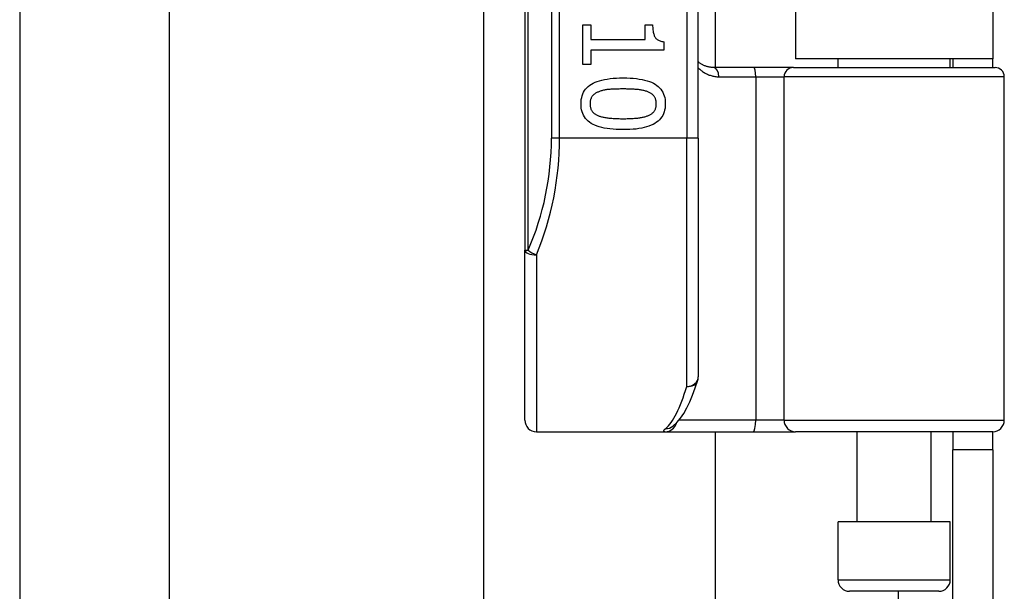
# Model space of a CAD drawing. Header units: inches. Extents: x 5 to 161, y 9 to 87.
# Tile 90 of 195: x 32.982 to 34.658, y 40.253 to 41.226. Entities that reach past the tile are written whole.
import ezdxf

# ---------------------------------------------------------------- set-up
doc = ezdxf.new("R2010")
doc.units = ezdxf.units.IN
doc.header["$MEASUREMENT"] = 0
doc.layers.add('Visible Edges(ANSI)', color=7, linetype='Continuous', lineweight=25)
doc.layers.add('Visible Tangent Edges(ANSI)', color=7, linetype='Continuous', lineweight=25)

msp = doc.modelspace()

# ---------------------------------------------------------------- linework, layer by layer
at = {"layer": 'Visible Edges(ANSI)'}
for p, q in [((32.9825, 44.2355), (32.9825, 39.3137)), ((33.2367, 44.1495), (33.2367, 39.3997)), ((33.842, 42.7157), (33.842, 40.8335)), ((34.1373, 41.0246), (34.1373, 42.5246)), ((34.1661, 42.4045), (34.1661, 41.1447)), ((34.3025, 42.3901), (34.3025, 41.1591)), ((34.6385, 42.3901), (34.6385, 41.1591)), ((33.7724, 25.559), (33.7724, 41.3386)), ((33.9406, 41.2171), (33.9546, 41.2171)), ((33.9406, 41.1499), (33.9406, 41.2171)), ((33.9546, 41.2171), (33.9546, 41.1921)), ((34.047, 41.2171), (34.0596, 41.2171)), ((34.047, 41.1921), (34.047, 41.2171)), ((33.9546, 41.1921), (34.047, 41.1921)), ((34.0788, 41.1886), (34.0788, 41.1743)), ((33.9546, 41.1743), (33.9546, 41.1499)), ((34.0788, 41.1743), (33.9546, 41.1743)), ((34.6385, 41.1591), (34.3025, 41.1591)), ((34.375, 41.1447), (34.375, 41.1591)), ((34.566, 41.1447), (34.566, 41.1591)), ((34.5705, 41.1591), (34.5705, 41.1447)), ((34.6385, 41.1447), (34.6385, 41.1591)), ((33.9546, 41.1499), (33.9406, 41.1499)), ((34.2315, 41.1447), (34.163, 41.1447)), ((34.299, 41.1447), (34.2315, 41.1447)), ((34.299, 41.1447), (34.6422, 41.1447)), ((34.658, 40.5443), (34.658, 41.1289)), ((34.1373, 41.0246), (34.1373, 40.6183)), ((33.842, 40.5443), (33.842, 40.8335)), ((34.0934, 40.5336), (34.0938, 40.534)), ((33.8617, 40.5246), (34.0811, 40.5246)), ((34.0811, 40.5246), (34.2306, 40.5246)), ((34.1661, 40.5246), (34.1661, 26.3731)), ((34.2306, 40.5246), (34.3029, 40.5246)), ((34.6383, 40.5246), (34.3029, 40.5246)), ((34.4075, 40.371), (34.4075, 40.5246)), ((34.5335, 40.371), (34.5335, 40.5246)), ((34.5705, 40.5246), (34.5705, 40.4936)), ((34.6385, 40.4936), (34.6385, 40.5246)), ((34.5705, 40.1816), (34.5705, 40.4936)), ((34.6385, 40.4936), (34.5705, 40.4936)), ((34.6385, 40.4936), (34.6385, 40.1816)), ((34.566, 40.371), (34.375, 40.371)), ((34.375, 40.2726), (34.375, 40.371)), ((34.566, 40.2726), (34.566, 40.371)), ((34.5463, 40.2529), (34.3947, 40.2529))]:
    msp.add_line(p, q, dxfattribs=at)
at = {"layer": 'Visible Edges(ANSI)', "flags": 128}
for points in [[(34.0596, 41.2171), (34.0596, 41.2148), (34.0597, 41.2126), (34.0598, 41.2105), (34.06, 41.2085), (34.0603, 41.2066), (34.0606, 41.2048), (34.061, 41.2031), (34.0614, 41.2015), (34.0619, 41.2), (34.0624, 41.1986), (34.063, 41.1974), (34.0636, 41.1962), (34.0643, 41.1951), (34.0652, 41.1941), (34.0661, 41.1932), (34.0671, 41.1924), (34.0682, 41.1916), (34.0694, 41.191), (34.0707, 41.1904), (34.0722, 41.1899), (34.0737, 41.1894), (34.0753, 41.1891), (34.077, 41.1888), (34.0788, 41.1886)], [(34.163, 41.1447), (34.1618, 41.1447), (34.1606, 41.1447), (34.1593, 41.1448), (34.1581, 41.145), (34.1569, 41.1451), (34.1558, 41.1453), (34.1546, 41.1456), (34.1534, 41.1458), (34.1523, 41.1461), (34.1512, 41.1465), (34.1501, 41.1468), (34.149, 41.1472), (34.1479, 41.1477), (34.1468, 41.1481), (34.1458, 41.1486), (34.1448, 41.1491), (34.1438, 41.1497), (34.1428, 41.1503), (34.1418, 41.1509), (34.1409, 41.1515), (34.1399, 41.1521), (34.139, 41.1528), (34.1381, 41.1535), (34.1373, 41.1543)], [(33.9377, 41.0828), (33.9378, 41.0865), (33.9381, 41.09), (33.9388, 41.0934), (33.9396, 41.0966), (33.9407, 41.0996), (33.9421, 41.1025), (33.9437, 41.1052), (33.9455, 41.1077), (33.9476, 41.1101), (33.9499, 41.1123), (33.9525, 41.1143), (33.9554, 41.1162), (33.9584, 41.1179), (33.9618, 41.1195), (33.9654, 41.1209), (33.9692, 41.1221), (33.9733, 41.1232), (33.9777, 41.1242), (33.9823, 41.125), (33.9872, 41.1257), (33.9924, 41.1262), (33.9978, 41.1266), (34.0034, 41.1268), (34.0093, 41.1269)], [(34.0093, 41.1269), (34.0154, 41.1268), (34.0212, 41.1266), (34.0267, 41.1262), (34.032, 41.1257), (34.0369, 41.125), (34.0416, 41.1242), (34.046, 41.1232), (34.0502, 41.1221), (34.054, 41.1208), (34.0576, 41.1194), (34.0609, 41.1178), (34.0639, 41.1161), (34.0667, 41.1142), (34.0692, 41.1122), (34.0714, 41.11), (34.0735, 41.1076), (34.0753, 41.1051), (34.0768, 41.1024), (34.0782, 41.0995), (34.0792, 41.0965), (34.0801, 41.0933), (34.0807, 41.0899), (34.081, 41.0864), (34.0811, 41.0828)], [(33.9678, 41.1034), (33.9666, 41.1029), (33.9655, 41.1025), (33.9644, 41.1019), (33.9634, 41.1014), (33.9624, 41.1008), (33.9615, 41.1002), (33.9606, 41.0995), (33.9597, 41.0988), (33.9589, 41.0981), (33.9582, 41.0974), (33.9575, 41.0966), (33.9568, 41.0958), (33.9562, 41.0949), (33.9556, 41.094), (33.9551, 41.0931), (33.9547, 41.0921), (33.9543, 41.0911), (33.9539, 41.09), (33.9536, 41.0889), (33.9534, 41.0878), (33.9532, 41.0866), (33.9531, 41.0853), (33.953, 41.0841), (33.953, 41.0828)], [(34.0093, 41.1081), (34.007, 41.1081), (34.0046, 41.1081), (34.0024, 41.108), (34.0002, 41.108), (33.9981, 41.1079), (33.996, 41.1079), (33.994, 41.1078), (33.9921, 41.1077), (33.9903, 41.1076), (33.9885, 41.1075), (33.9868, 41.1074), (33.9851, 41.1072), (33.9835, 41.107), (33.9819, 41.1069), (33.9804, 41.1066), (33.9789, 41.1064), (33.9774, 41.1061), (33.9759, 41.1058), (33.9745, 41.1055), (33.9731, 41.1051), (33.9717, 41.1047), (33.9704, 41.1043), (33.9691, 41.1039), (33.9678, 41.1034)], [(34.0513, 41.1033), (34.0501, 41.1038), (34.0489, 41.1042), (34.0476, 41.1046), (34.0462, 41.105), (34.0448, 41.1053), (34.0434, 41.1056), (34.0419, 41.1059), (34.0403, 41.1062), (34.0387, 41.1065), (34.037, 41.1067), (34.0353, 41.1069), (34.0336, 41.1071), (34.0318, 41.1073), (34.0299, 41.1074), (34.028, 41.1075), (34.0261, 41.1077), (34.0242, 41.1078), (34.0222, 41.1079), (34.0201, 41.1079), (34.018, 41.108), (34.0159, 41.108), (34.0138, 41.1081), (34.0116, 41.1081), (34.0093, 41.1081)], [(34.0658, 41.0828), (34.0658, 41.084), (34.0657, 41.0852), (34.0656, 41.0864), (34.0654, 41.0876), (34.0652, 41.0887), (34.0649, 41.0898), (34.0646, 41.0908), (34.0642, 41.0918), (34.0638, 41.0928), (34.0633, 41.0937), (34.0628, 41.0946), (34.0622, 41.0954), (34.0616, 41.0962), (34.0609, 41.097), (34.0602, 41.0978), (34.0594, 41.0985), (34.0586, 41.0992), (34.0577, 41.0999), (34.0568, 41.1005), (34.0558, 41.1011), (34.0547, 41.1017), (34.0537, 41.1023), (34.0525, 41.1028), (34.0513, 41.1033)], [(34.0095, 41.0388), (34.0034, 41.0388), (33.9976, 41.0391), (33.9922, 41.0394), (33.9869, 41.04), (33.982, 41.0406), (33.9773, 41.0415), (33.9729, 41.0424), (33.9688, 41.0435), (33.9649, 41.0448), (33.9614, 41.0462), (33.9581, 41.0478), (33.955, 41.0495), (33.9522, 41.0514), (33.9497, 41.0534), (33.9474, 41.0557), (33.9454, 41.058), (33.9436, 41.0605), (33.942, 41.0632), (33.9407, 41.0661), (33.9396, 41.0691), (33.9387, 41.0723), (33.9381, 41.0756), (33.9378, 41.0791), (33.9377, 41.0828)], [(33.953, 41.0828), (33.953, 41.0815), (33.9531, 41.0803), (33.9532, 41.0791), (33.9534, 41.078), (33.9536, 41.0769), (33.9539, 41.0758), (33.9542, 41.0748), (33.9546, 41.0738), (33.955, 41.0728), (33.9555, 41.0719), (33.956, 41.071), (33.9566, 41.0702), (33.9572, 41.0694), (33.9579, 41.0686), (33.9586, 41.0678), (33.9594, 41.0671), (33.9602, 41.0664), (33.9611, 41.0658), (33.9621, 41.0651), (33.963, 41.0645), (33.9641, 41.064), (33.9652, 41.0634), (33.9663, 41.0629), (33.9675, 41.0624)], [(34.0811, 41.0828), (34.081, 41.0791), (34.0807, 41.0755), (34.08, 41.0722), (34.0792, 41.069), (34.078, 41.0659), (34.0767, 41.0631), (34.0751, 41.0604), (34.0732, 41.0579), (34.0711, 41.0555), (34.0687, 41.0533), (34.0661, 41.0513), (34.0633, 41.0494), (34.0602, 41.0477), (34.0568, 41.0462), (34.0532, 41.0448), (34.0494, 41.0435), (34.0453, 41.0424), (34.0409, 41.0414), (34.0363, 41.0406), (34.0314, 41.0399), (34.0263, 41.0394), (34.0209, 41.0391), (34.0153, 41.0388), (34.0095, 41.0388)], [(34.0516, 41.0625), (34.0527, 41.063), (34.0538, 41.0635), (34.0549, 41.0641), (34.0559, 41.0646), (34.0568, 41.0652), (34.0577, 41.0659), (34.0586, 41.0665), (34.0594, 41.0672), (34.0602, 41.0679), (34.0609, 41.0686), (34.0616, 41.0694), (34.0622, 41.0702), (34.0628, 41.071), (34.0633, 41.0719), (34.0638, 41.0728), (34.0642, 41.0737), (34.0646, 41.0747), (34.0649, 41.0758), (34.0652, 41.0768), (34.0654, 41.0779), (34.0656, 41.0791), (34.0657, 41.0803), (34.0658, 41.0815), (34.0658, 41.0828)], [(33.9675, 41.0624), (33.9686, 41.062), (33.9698, 41.0616), (33.9711, 41.0612), (33.9724, 41.0608), (33.9738, 41.0605), (33.9752, 41.0601), (33.9767, 41.0598), (33.9782, 41.0596), (33.9798, 41.0593), (33.9814, 41.059), (33.9831, 41.0588), (33.9848, 41.0586), (33.9866, 41.0585), (33.9884, 41.0583), (33.9903, 41.0581), (33.9922, 41.058), (33.9942, 41.0579), (33.9962, 41.0578), (33.9983, 41.0577), (34.0004, 41.0576), (34.0026, 41.0576), (34.0048, 41.0575), (34.0071, 41.0575), (34.0095, 41.0575)], [(34.0095, 41.0575), (34.0118, 41.0575), (34.0141, 41.0575), (34.0163, 41.0576), (34.0185, 41.0576), (34.0206, 41.0577), (34.0227, 41.0578), (34.0247, 41.0579), (34.0267, 41.058), (34.0286, 41.0581), (34.0305, 41.0583), (34.0323, 41.0585), (34.0341, 41.0586), (34.0358, 41.0588), (34.0375, 41.0591), (34.0391, 41.0593), (34.0407, 41.0596), (34.0422, 41.0599), (34.0437, 41.0602), (34.0451, 41.0605), (34.0465, 41.0609), (34.0478, 41.0613), (34.0491, 41.0617), (34.0504, 41.0621), (34.0516, 41.0625)], [(34.0938, 40.534), (34.1008, 40.5403), (34.107, 40.5476), (34.1126, 40.5559), (34.1178, 40.5652), (34.1228, 40.5755), (34.1275, 40.5868), (34.1321, 40.5992), (34.1364, 40.6125)]]:
    msp.add_lwpolyline(points, dxfattribs=at)
at = {"layer": 'Visible Edges(ANSI)'}
for centre, radius, start, end in [((34.6422, 41.1289), 0.0157, 0, 90), ((34.1176, 40.6183), 0.0197, 342.9585, 0), ((33.8617, 40.5443), 0.0197, 180, 270), ((34.6383, 40.5443), 0.0197, 270, 0), ((34.3947, 40.2726), 0.0197, 180, 270), ((34.5463, 40.2726), 0.0197, 270, 0)]:
    msp.add_arc(centre, radius, start, end, dxfattribs=at)
at = {"layer": 'Visible Tangent Edges(ANSI)'}
for p, q in [((33.8478, 40.8335), (33.8478, 42.7157)), ((33.8874, 42.5246), (33.8874, 41.0246)), ((33.9013, 41.0246), (33.9013, 42.5246)), ((34.1176, 42.5246), (34.1176, 41.0246)), ((34.1722, 41.1289), (34.235, 41.1289)), ((34.235, 41.1289), (34.2833, 41.1289)), ((34.235, 41.1289), (34.235, 40.5443)), ((34.658, 41.1289), (34.2833, 41.1289)), ((34.2833, 40.5443), (34.2833, 41.1289)), ((33.9013, 41.0246), (33.8874, 41.0246)), ((34.1176, 41.0246), (33.9013, 41.0246)), ((34.1373, 41.0246), (34.1176, 41.0246)), ((34.1176, 40.6017), (34.1176, 41.0246)), ((33.842, 40.8335), (33.8478, 40.8335)), ((33.8617, 40.8257), (33.8617, 40.5246)), ((34.235, 40.5443), (34.1043, 40.5443)), ((34.2833, 40.5443), (34.235, 40.5443)), ((34.2833, 40.5443), (34.658, 40.5443)), ((34.375, 40.2726), (34.566, 40.2726)), ((34.4775, 40.2529), (34.4775, 26.6447))]:
    msp.add_line(p, q, dxfattribs=at)
at = {"layer": 'Visible Tangent Edges(ANSI)', "flags": 128}
for points in [[(34.1373, 41.1441), (34.1384, 41.143), (34.1396, 41.1418), (34.1408, 41.1408), (34.1421, 41.1397), (34.1433, 41.1387), (34.1446, 41.1378), (34.1459, 41.1369), (34.1473, 41.136), (34.1487, 41.1352), (34.1501, 41.1344), (34.1515, 41.1337), (34.153, 41.133), (34.1544, 41.1324), (34.1559, 41.1318), (34.1575, 41.1313), (34.159, 41.1308), (34.1606, 41.1304), (34.1622, 41.13), (34.1638, 41.1297), (34.1655, 41.1294), (34.1671, 41.1292), (34.1688, 41.129), (34.1705, 41.1289), (34.1722, 41.1289)], [(34.0818, 40.5301), (34.0813, 40.5296), (34.0808, 40.5292), (34.0803, 40.5288), (34.0799, 40.5284), (34.0795, 40.528), (34.0792, 40.5277), (34.0789, 40.5274), (34.0787, 40.527), (34.0785, 40.5267), (34.0784, 40.5265), (34.0783, 40.5262), (34.0782, 40.526), (34.0782, 40.5257), (34.0783, 40.5255), (34.0783, 40.5254), (34.0785, 40.5252), (34.0786, 40.525), (34.0789, 40.5249), (34.0791, 40.5248), (34.0794, 40.5247), (34.0798, 40.5247), (34.0802, 40.5246), (34.0806, 40.5246), (34.0811, 40.5246)]]:
    msp.add_lwpolyline(points, dxfattribs=at)
at = {"layer": 'Visible Tangent Edges(ANSI)'}
msp.add_arc((33.4071, 41.0246), 0.4803, 336.5561, 0, dxfattribs=at)
for centre, major_axis, ratio, start_param, end_param in [((34.163, 41.1289), (0, 0.0157), 0.580671, 4.712389, 6.283185), ((34.2315, 41.1289), (0, 0.0157), 0.225879, 4.712389, 6.283185), ((34.299, 41.1289), (0, 0.0157), 0.998608, 0, 1.570796), ((33.421, 41.0246), (0, 0.5), 0.96063, 4.303216, 4.712389), ((33.8617, 40.8335), (-0.0197, 0), 0.39785, 0, 1.570796), ((33.8617, 40.8335), (-0.0181, 0.0078), 0.369668, 0.864875, 1.72975), ((34.1176, 40.6183), (0.0197, 0), 0.845842, 4.712389, 6.283185), ((34.0681, 41.0246), (0, -0.5), 0.185699, 0.148494, 0.562654), ((34.1176, 40.6183), (0.0188, -0.0058), 0.834757, 4.962887, 6.283185), ((34.0811, 40.5443), (0, -0.0197), 0.985236, 0, 1.320384), ((34.0818, 40.5495), (0.012, -0.0156), 0.971402, 5.610492, 6.283185), ((34.2306, 40.5443), (0, -0.0197), 0.225879, 0, 1.570796), ((34.3029, 40.5443), (0, -0.0197), 0.998608, 4.712389, 6.283185)]:
    msp.add_ellipse(centre, major_axis=major_axis, ratio=ratio, start_param=start_param, end_param=end_param, dxfattribs=at)

doc.saveas('drawing.dxf')
